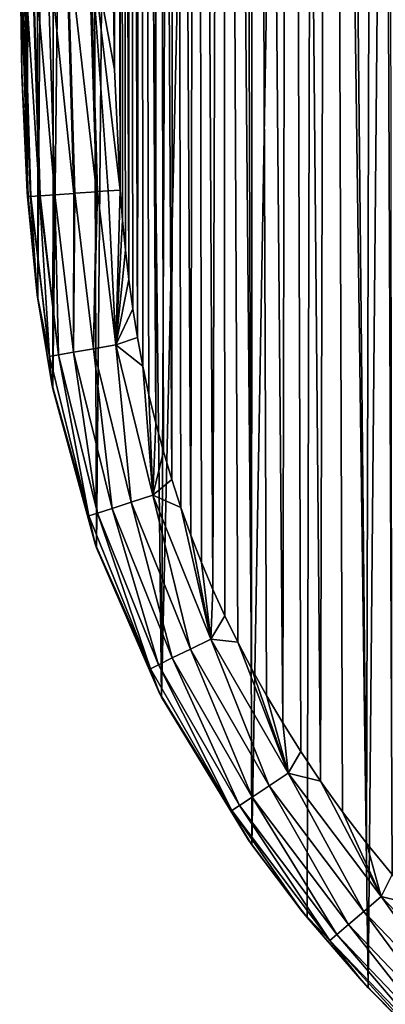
# Model space of a CAD drawing. Header units: metres. Extents: x -26 to 26, y -147 to 24.
# Tile 203 of 254: x -25.61 to -21.67, y -22.6 to -12. Entities that reach past the tile are written whole.
import ezdxf

# ---------------------------------------------------------------- set-up
doc = ezdxf.new("R2010")
doc.units = ezdxf.units.M
doc.layers.add('solid_12_411_052_XXX', color=7, linetype='CONTINUOUS')

msp = doc.modelspace()

# ---------------------------------------------------------------- linework, layer by layer
at = {"layer": 'solid_12_411_052_XXX'}
for points in [[(-21.85857, -22.421238, 3.65), (-22.415087, 19.138008, 3.65), (-21.469271, 20.174629, 3.65)], [(-21.151224, -23.133175, 3.65), (-21.85857, -22.421238, 3.65), (-21.469271, 20.174629, 3.65)], [(-23.11121, -20.881933, 3.65), (-23.240892, 18.045832, 3.65), (-22.415087, 19.138008, 3.65)], [(-22.516336, -21.665003, 3.65), (-23.11121, -20.881933, 3.65), (-22.415087, 19.138008, 3.65)], [(-21.85857, -22.421238, 3.65), (-22.516336, -21.665003, 3.65), (-22.415087, 19.138008, 3.65)], [(-21.876024, -20.865044, 8.65), (-21.770681, 18.34635, 8.65), (-22.267822, 17.692759, 8.65)], [(-21.601269, -21.20232, 8.65), (-21.770681, 18.34635, 8.65), (-21.876024, -20.865044, 8.65)], [(-21.629984, -1.302863, 8.65), (-21.770681, 18.34635, 8.65), (-21.601269, -21.20232, 8.65)], [(-24.083891, -19.292845, 3.65), (-23.927036, 16.934908, 3.65), (-23.240892, 18.045832, 3.65)], [(-23.11121, -20.881933, 3.65), (-24.083891, -19.292845, 3.65), (-23.240892, 18.045832, 3.65)], [(-22.371046, -20.196165, 8.65), (-22.267822, 17.692759, 8.65), (-22.706081, 17.038433, 8.65)], [(-22.134172, -20.526283, 8.65), (-22.267822, 17.692759, 8.65), (-22.371046, -20.196165, 8.65)], [(-21.876024, -20.865044, 8.65), (-22.267822, 17.692759, 8.65), (-22.134172, -20.526283, 8.65)], [(-22.779903, -19.568846, 8.65), (-22.706081, 17.038433, 8.65), (-23.089417, 16.38306, 8.65)], [(-22.585302, -19.876635, 8.65), (-22.706081, 17.038433, 8.65), (-22.779903, -19.568846, 8.65)], [(-22.371046, -20.196165, 8.65), (-22.706081, 17.038433, 8.65), (-22.585302, -19.876635, 8.65)], [(-24.083891, -19.292845, 3.65), (-24.476763, 15.818146, 3.65), (-23.927036, 16.934908, 3.65)], [(-23.115885, -18.984316, 8.65), (-23.089417, 16.38306, 8.65), (-23.422997, 15.72227, 8.65)], [(-22.954742, -19.273438, 8.65), (-23.089417, 16.38306, 8.65), (-23.115885, -18.984316, 8.65)], [(-22.779903, -19.568846, 8.65), (-23.089417, 16.38306, 8.65), (-22.954742, -19.273438, 8.65)], [(-24.785063, -17.684021, 3.65), (-24.901772, 14.688045, 3.65), (-24.476763, 15.818146, 3.65)], [(-24.083891, -19.292845, 3.65), (-24.785063, -17.684021, 3.65), (-24.476763, 15.818146, 3.65)], [(-23.532164, -18.132889, 8.65), (-23.422997, 15.72227, 8.65), (-23.708036, 15.058648, 8.65)], [(-23.402357, -18.41748, 8.65), (-23.422997, 15.72227, 8.65), (-23.532164, -18.132889, 8.65)], [(-23.263615, -18.701237, 8.65), (-23.422997, 15.72227, 8.65), (-23.402357, -18.41748, 8.65)], [(-23.115885, -18.984316, 8.65), (-23.422997, 15.72227, 8.65), (-23.263615, -18.701237, 8.65)], [(-23.769854, -17.549068, 8.65), (-23.708036, 15.058648, 8.65), (-23.947044, 14.39078, 8.65)], [(-23.654732, -17.843279, 8.65), (-23.708036, 15.058648, 8.65), (-23.769854, -17.549068, 8.65)], [(-23.532164, -18.132889, 8.65), (-23.708036, 15.058648, 8.65), (-23.654732, -17.843279, 8.65)], [(-25.256615, -15.973536, 3.65), (-25.218943, 13.503429, 3.65), (-24.901772, 14.688045, 3.65)], [(-24.785063, -17.684021, 3.65), (-25.256615, -15.973536, 3.65), (-24.901772, 14.688045, 3.65)], [(-23.975317, -16.950857, 8.65), (-23.947044, 14.39078, 8.65), (-24.143694, 13.70827, 8.65)], [(-23.876703, -17.251553, 8.65), (-23.947044, 14.39078, 8.65), (-23.975317, -16.950857, 8.65)], [(-23.769854, -17.549068, 8.65), (-23.947044, 14.39078, 8.65), (-23.876703, -17.251553, 8.65)], [(-24.147175, -16.343504, 8.65), (-24.143694, 13.70827, 8.65), (-24.304865, 12.97934, 8.65)], [(-24.065454, -16.648172, 8.65), (-24.143694, 13.70827, 8.65), (-24.147175, -16.343504, 8.65)], [(-23.975317, -16.950857, 8.65), (-24.143694, 13.70827, 8.65), (-24.065454, -16.648172, 8.65)], [(-25.418842, -14.995312, 3.65), (-25.441782, 12.16235, 3.65), (-25.218943, 13.503429, 3.65)], [(-25.256615, -15.973536, 3.65), (-25.418842, -14.995312, 3.65), (-25.218943, 13.503429, 3.65)], [(-24.342802, -15.421193, 8.65), (-24.304865, 12.97934, 8.65), (-24.433424, 12.165717, 8.65)], [(-24.285425, -15.730236, 8.65), (-24.304865, 12.97934, 8.65), (-24.342802, -15.421193, 8.65)], [(-24.220406, -16.037617, 8.65), (-24.304865, 12.97934, 8.65), (-24.285425, -15.730236, 8.65)], [(-24.147175, -16.343504, 8.65), (-24.304865, 12.97934, 8.65), (-24.220406, -16.037617, 8.65)], [(-25.530901, -13.861007, 3.65), (-25.568733, 10.535963, 3.65), (-25.441782, 12.16235, 3.65)], [(-25.418842, -14.995312, 3.65), (-25.530901, -13.861007, 3.65), (-25.441782, 12.16235, 3.65)], [(-24.436239, -14.796191, 8.65), (-24.433424, 12.165717, 8.65), (-24.52725, 11.229654, 8.65)], [(-24.392832, -15.110084, 8.65), (-24.433424, 12.165717, 8.65), (-24.436239, -14.796191, 8.65)], [(-24.342802, -15.421193, 8.65), (-24.433424, 12.165717, 8.65), (-24.392832, -15.110084, 8.65)], [(-24.530567, -13.832766, 8.65), (-24.52725, 11.229654, 8.65), (-24.582853, 10.164179, 8.65)], [(-24.504827, -14.157879, 8.65), (-24.52725, 11.229654, 8.65), (-24.530567, -13.832766, 8.65)], [(-24.47331, -14.479113, 8.65), (-24.52725, 11.229654, 8.65), (-24.504827, -14.157879, 8.65)], [(-24.436239, -14.796191, 8.65), (-24.52725, 11.229654, 8.65), (-24.47331, -14.479113, 8.65)], [(-25.590448, -12.550871, 3.65), (-25.596973, 9.599133, 3.65), (-25.568733, 10.535963, 3.65)], [(-25.530901, -13.861007, 3.65), (-25.590448, -12.550871, 3.65), (-25.568733, 10.535963, 3.65)], [(-24.590542, -12.534222, 8.65), (-24.582853, 10.164179, 8.65), (-24.607052, 8.976851, 8.65)], [(-24.530567, -13.832766, 8.65), (-24.582853, 10.164179, 8.65), (-24.590542, -12.534222, 8.65)], [(-25.590448, -12.550871, 3.65), (-25.612797, -11.082104, 3.65), (-25.596973, 9.599133, 3.65)], [(-24.590542, -12.534222, 8.65), (-24.607052, 8.976851, 8.65), (-24.61282, -11.072181, 8.65)], [(-25.497789, -13.901825, 7.89437), (-25.58242, -11.081802, 7.894541), (-25.612797, -11.082104, 7.65)], [(-25.590448, -12.550871, 3.65), (-25.612797, -11.082104, 7.65), (-25.612797, -11.082104, 3.65)], [(-25.519707, -13.90339, 7.778572), (-25.612797, -11.082104, 7.65), (-25.589722, -12.592645, 7.65)], [(-25.590448, -12.550871, 3.65), (-25.589722, -12.592645, 7.65), (-25.612797, -11.082104, 7.65)], [(-25.519707, -13.90339, 7.778572), (-25.497789, -13.901825, 7.89437), (-25.612797, -11.082104, 7.65)], [(-25.494434, -13.901586, 7.907393), (-25.579096, -11.081769, 7.907402), (-25.58242, -11.081802, 7.894541)], [(-25.497789, -13.901825, 7.89437), (-25.494434, -13.901586, 7.907393), (-25.58242, -11.081802, 7.894541)], [(-25.400061, -13.894847, 8.13953), (-25.484478, -11.080831, 8.139554), (-25.579096, -11.081769, 7.907402)], [(-25.494434, -13.901586, 7.907393), (-25.400061, -13.894847, 8.13953), (-25.579096, -11.081769, 7.907402)], [(-25.393715, -13.894394, 8.15066), (-25.478119, -11.080768, 8.150677), (-25.484478, -11.080831, 8.139554)], [(-25.400061, -13.894847, 8.13953), (-25.393715, -13.894394, 8.15066), (-25.484478, -11.080831, 8.139554)], [(-25.235514, -13.883099, 8.357492), (-25.319504, -11.079193, 8.357522), (-25.478119, -11.080768, 8.150677)], [(-25.393715, -13.894394, 8.15066), (-25.235514, -13.883099, 8.357492), (-25.478119, -11.080768, 8.150677)], [(-25.029837, -13.868414, 8.515407), (-25.113308, -11.077147, 8.515427), (-25.319504, -11.079193, 8.357522)], [(-25.235514, -13.883099, 8.357492), (-25.029837, -13.868414, 8.515407), (-25.319504, -11.079193, 8.357522)], [(-25.017923, -13.867563, 8.522224), (-25.101351, -11.077028, 8.52225), (-25.113308, -11.077147, 8.515427)], [(-25.029837, -13.868414, 8.515407), (-25.017923, -13.867563, 8.522224), (-25.113308, -11.077147, 8.515427)], [(-24.786963, -13.851072, 8.616397), (-24.86982, -11.074731, 8.616407), (-25.101351, -11.077028, 8.52225)], [(-25.017923, -13.867563, 8.522224), (-24.786963, -13.851072, 8.616397), (-25.101351, -11.077028, 8.52225)], [(-24.773344, -13.850101, 8.619914), (-24.856316, -11.074596, 8.619887), (-24.86982, -11.074731, 8.616407)], [(-24.786963, -13.851072, 8.616397), (-24.773344, -13.850101, 8.619914), (-24.86982, -11.074731, 8.616407)], [(-24.590542, -12.534222, 8.65), (-24.61282, -11.072181, 8.65), (-24.856316, -11.074596, 8.619887)], [(-24.530567, -13.832766, 8.65), (-24.590542, -12.534222, 8.65), (-24.856316, -11.074596, 8.619887)], [(-24.658646, -13.84191, 8.641662), (-24.530567, -13.832766, 8.65), (-24.856316, -11.074596, 8.619887)], [(-24.773344, -13.850101, 8.619914), (-24.658646, -13.84191, 8.641662), (-24.856316, -11.074596, 8.619887)], [(-25.530901, -13.861007, 3.65), (-25.589722, -12.592645, 7.65), (-25.590448, -12.550871, 3.65)], [(-25.519707, -13.90339, 7.778572), (-25.589722, -12.592645, 7.65), (-25.528049, -13.903985, 7.65)], [(-25.530901, -13.861007, 3.65), (-25.528049, -13.903985, 7.65), (-25.589722, -12.592645, 7.65)], [(-25.418842, -14.995312, 3.65), (-25.528049, -13.903985, 7.65), (-25.530901, -13.861007, 3.65)], [(-25.19512, -15.607766, 8.139206), (-25.235514, -13.883099, 8.357492), (-25.393715, -13.894394, 8.15066)], [(-25.032473, -15.579131, 8.357498), (-25.029837, -13.868414, 8.515407), (-25.235514, -13.883099, 8.357492)], [(-25.032473, -15.579131, 8.357498), (-25.235514, -13.883099, 8.357492), (-25.19512, -15.607766, 8.139206)], [(-25.032473, -15.579131, 8.357498), (-25.017923, -13.867563, 8.522224), (-25.029837, -13.868414, 8.515407)], [(-24.817329, -15.541253, 8.522403), (-25.017923, -13.867563, 8.522224), (-25.032473, -15.579131, 8.357498)], [(-24.817329, -15.541253, 8.522403), (-24.786963, -13.851072, 8.616397), (-25.017923, -13.867563, 8.522224)], [(-24.817329, -15.541253, 8.522403), (-24.773344, -13.850101, 8.619914), (-24.786963, -13.851072, 8.616397)], [(-24.576002, -15.498766, 8.619954), (-24.773344, -13.850101, 8.619914), (-24.817329, -15.541253, 8.522403)], [(-24.576002, -15.498766, 8.619954), (-24.658646, -13.84191, 8.641662), (-24.773344, -13.850101, 8.619914)], [(-24.576002, -15.498766, 8.619954), (-24.530567, -13.832766, 8.65), (-24.658646, -13.84191, 8.641662)], [(-24.504827, -14.157879, 8.65), (-24.530567, -13.832766, 8.65), (-24.576002, -15.498766, 8.619954)], [(-25.423321, -14.960846, 7.65), (-25.519707, -13.90339, 7.778572), (-25.528049, -13.903985, 7.65)], [(-25.418842, -14.995312, 3.65), (-25.423321, -14.960846, 7.65), (-25.528049, -13.903985, 7.65)], [(-25.423321, -14.960846, 7.65), (-25.497789, -13.901825, 7.89437), (-25.519707, -13.90339, 7.778572)], [(-25.29147, -15.624729, 7.89421), (-25.494434, -13.901586, 7.907393), (-25.497789, -13.901825, 7.89437)], [(-25.423321, -14.960846, 7.65), (-25.29147, -15.624729, 7.89421), (-25.497789, -13.901825, 7.89437)], [(-25.29147, -15.624729, 7.89421), (-25.400061, -13.894847, 8.13953), (-25.494434, -13.901586, 7.907393)], [(-25.19512, -15.607766, 8.139206), (-25.393715, -13.894394, 8.15066), (-25.400061, -13.894847, 8.13953)], [(-25.19512, -15.607766, 8.139206), (-25.400061, -13.894847, 8.13953), (-25.29147, -15.624729, 7.89421)], [(-24.47331, -14.479113, 8.65), (-24.504827, -14.157879, 8.65), (-24.576002, -15.498766, 8.619954)], [(-24.436239, -14.796191, 8.65), (-24.47331, -14.479113, 8.65), (-24.576002, -15.498766, 8.619954)], [(-24.392832, -15.110084, 8.65), (-24.436239, -14.796191, 8.65), (-24.576002, -15.498766, 8.619954)], [(-25.423321, -14.960846, 7.65), (-25.267035, -15.920781, 7.65), (-25.29147, -15.624729, 7.89421)], [(-25.418842, -14.995312, 3.65), (-25.267035, -15.920781, 7.65), (-25.423321, -14.960846, 7.65)], [(-25.256615, -15.973536, 3.65), (-25.267035, -15.920781, 7.65), (-25.418842, -14.995312, 3.65)], [(-24.342802, -15.421193, 8.65), (-24.392832, -15.110084, 8.65), (-24.576002, -15.498766, 8.619954)], [(-24.285425, -15.730236, 8.65), (-24.342802, -15.421193, 8.65), (-24.576002, -15.498766, 8.619954)], [(-25.032473, -15.579131, 8.357498), (-25.19512, -15.607766, 8.139206), (-24.775578, -17.311399, 8.139206)], [(-24.817329, -15.541253, 8.522403), (-25.032473, -15.579131, 8.357498), (-24.618389, -17.260756, 8.357498)], [(-24.618389, -17.260756, 8.357498), (-25.032473, -15.579131, 8.357498), (-24.775578, -17.311399, 8.139206)], [(-24.576002, -15.498766, 8.619954), (-24.817329, -15.541253, 8.522403), (-24.410467, -17.193764, 8.522403)], [(-24.410467, -17.193764, 8.522403), (-24.817329, -15.541253, 8.522403), (-24.618389, -17.260756, 8.357498)], [(-24.177242, -17.11862, 8.619954), (-24.576002, -15.498766, 8.619954), (-24.410467, -17.193764, 8.522403)], [(-24.285425, -15.730236, 8.65), (-24.576002, -15.498766, 8.619954), (-24.177242, -17.11862, 8.619954)], [(-25.19512, -15.607766, 8.139206), (-25.29147, -15.624729, 7.89421), (-24.868692, -17.341402, 7.89421)], [(-25.267035, -15.920781, 7.65), (-24.868692, -17.341402, 7.89421), (-25.29147, -15.624729, 7.89421)], [(-24.775578, -17.311399, 8.139206), (-25.19512, -15.607766, 8.139206), (-24.868692, -17.341402, 7.89421)], [(-24.220406, -16.037617, 8.65), (-24.285425, -15.730236, 8.65), (-24.177242, -17.11862, 8.619954)], [(-25.267035, -15.920781, 7.65), (-24.80027, -17.64068, 7.65), (-24.868692, -17.341402, 7.89421)], [(-25.256615, -15.973536, 3.65), (-24.80027, -17.64068, 7.65), (-25.267035, -15.920781, 7.65)], [(-24.785063, -17.684021, 3.65), (-24.80027, -17.64068, 7.65), (-25.256615, -15.973536, 3.65)], [(-24.147175, -16.343504, 8.65), (-24.220406, -16.037617, 8.65), (-24.177242, -17.11862, 8.619954)], [(-24.065454, -16.648172, 8.65), (-24.147175, -16.343504, 8.65), (-24.177242, -17.11862, 8.619954)], [(-23.975317, -16.950857, 8.65), (-24.065454, -16.648172, 8.65), (-24.177242, -17.11862, 8.619954)], [(-23.876703, -17.251553, 8.65), (-23.975317, -16.950857, 8.65), (-24.177242, -17.11862, 8.619954)], [(-24.177242, -17.11862, 8.619954), (-24.410467, -17.193764, 8.522403), (-23.772516, -18.774296, 8.522403)], [(-23.552366, -18.666674, 8.619954), (-24.177242, -17.11862, 8.619954), (-23.772516, -18.774296, 8.522403)], [(-23.876703, -17.251553, 8.65), (-24.177242, -17.11862, 8.619954), (-23.552366, -18.666674, 8.619954)], [(-24.618389, -17.260756, 8.357498), (-24.775578, -17.311399, 8.139206), (-24.117159, -18.942776, 8.139206)], [(-24.410467, -17.193764, 8.522403), (-24.618389, -17.260756, 8.357498), (-23.968782, -18.870241, 8.357498)], [(-23.968782, -18.870241, 8.357498), (-24.618389, -17.260756, 8.357498), (-24.117159, -18.942776, 8.139206)], [(-23.772516, -18.774296, 8.522403), (-24.410467, -17.193764, 8.522403), (-23.968782, -18.870241, 8.357498)], [(-23.769854, -17.549068, 8.65), (-23.876703, -17.251553, 8.65), (-23.552366, -18.666674, 8.619954)], [(-24.775578, -17.311399, 8.139206), (-24.868692, -17.341402, 7.89421), (-24.205055, -18.985743, 7.89421)], [(-24.80027, -17.64068, 7.65), (-24.205055, -18.985743, 7.89421), (-24.868692, -17.341402, 7.89421)], [(-24.117159, -18.942776, 8.139206), (-24.775578, -17.311399, 8.139206), (-24.205055, -18.985743, 7.89421)], [(-23.654732, -17.843279, 8.65), (-23.769854, -17.549068, 8.65), (-23.552366, -18.666674, 8.619954)], [(-24.80027, -17.64068, 7.65), (-24.109671, -19.243114, 7.65), (-24.205055, -18.985743, 7.89421)], [(-24.785063, -17.684021, 3.65), (-24.109671, -19.243114, 7.65), (-24.80027, -17.64068, 7.65)], [(-24.083891, -19.292845, 3.65), (-24.109671, -19.243114, 7.65), (-24.785063, -17.684021, 3.65)], [(-23.532164, -18.132889, 8.65), (-23.654732, -17.843279, 8.65), (-23.552366, -18.666674, 8.619954)], [(-23.402357, -18.41748, 8.65), (-23.532164, -18.132889, 8.65), (-23.552366, -18.666674, 8.619954)], [(-23.263615, -18.701237, 8.65), (-23.402357, -18.41748, 8.65), (-23.552366, -18.666674, 8.619954)], [(-23.552366, -18.666674, 8.619954), (-23.772516, -18.774296, 8.522403), (-22.925962, -20.24752, 8.522403)], [(-22.721825, -20.111965, 8.619954), (-23.552366, -18.666674, 8.619954), (-22.925962, -20.24752, 8.522403)], [(-23.263615, -18.701237, 8.65), (-23.552366, -18.666674, 8.619954), (-22.721825, -20.111965, 8.619954)], [(-23.115885, -18.984316, 8.65), (-23.263615, -18.701237, 8.65), (-22.721825, -20.111965, 8.619954)], [(-23.772516, -18.774296, 8.522403), (-23.968782, -18.870241, 8.357498), (-23.10795, -20.368368, 8.357498)], [(-22.925962, -20.24752, 8.522403), (-23.772516, -18.774296, 8.522403), (-23.10795, -20.368368, 8.357498)], [(-24.117159, -18.942776, 8.139206), (-24.205055, -18.985743, 7.89421), (-23.327034, -20.513851, 7.89421)], [(-23.968782, -18.870241, 8.357498), (-24.117159, -18.942776, 8.139206), (-23.245533, -20.45973, 8.139206)], [(-23.245533, -20.45973, 8.139206), (-24.117159, -18.942776, 8.139206), (-23.327034, -20.513851, 7.89421)], [(-23.10795, -20.368368, 8.357498), (-23.968782, -18.870241, 8.357498), (-23.245533, -20.45973, 8.139206)], [(-24.109671, -19.243114, 7.65), (-23.327034, -20.513851, 7.89421), (-24.205055, -18.985743, 7.89421)], [(-22.954742, -19.273438, 8.65), (-23.115885, -18.984316, 8.65), (-22.721825, -20.111965, 8.619954)], [(-24.109671, -19.243114, 7.65), (-23.152138, -20.823944, 7.65), (-23.327034, -20.513851, 7.89421)], [(-24.083891, -19.292845, 3.65), (-23.152138, -20.823944, 7.65), (-24.109671, -19.243114, 7.65)], [(-22.779903, -19.568846, 8.65), (-22.954742, -19.273438, 8.65), (-22.721825, -20.111965, 8.619954)], [(-23.11121, -20.881933, 3.65), (-23.152138, -20.823944, 7.65), (-24.083891, -19.292845, 3.65)], [(-22.585302, -19.876635, 8.65), (-22.779903, -19.568846, 8.65), (-22.721825, -20.111965, 8.619954)], [(-22.371046, -20.196165, 8.65), (-22.585302, -19.876635, 8.65), (-22.721825, -20.111965, 8.619954)], [(-22.721825, -20.111965, 8.619954), (-22.925962, -20.24752, 8.522403), (-21.905415, -21.599024, 8.522403)], [(-21.718939, -21.440056, 8.619954), (-22.721825, -20.111965, 8.619954), (-21.905415, -21.599024, 8.522403)], [(-22.371046, -20.196165, 8.65), (-22.721825, -20.111965, 8.619954), (-21.718939, -21.440056, 8.619954)], [(-22.134172, -20.526283, 8.65), (-22.371046, -20.196165, 8.65), (-21.718939, -21.440056, 8.619954)], [(-22.925962, -20.24752, 8.522403), (-23.10795, -20.368368, 8.357498), (-22.071659, -21.740742, 8.357498)], [(-21.905415, -21.599024, 8.522403), (-22.925962, -20.24752, 8.522403), (-22.071659, -21.740742, 8.357498)], [(-23.10795, -20.368368, 8.357498), (-23.245533, -20.45973, 8.139206), (-22.19734, -21.847881, 8.139206)], [(-22.071659, -21.740742, 8.357498), (-23.10795, -20.368368, 8.357498), (-22.19734, -21.847881, 8.139206)], [(-23.245533, -20.45973, 8.139206), (-23.327034, -20.513851, 7.89421), (-22.271791, -21.91135, 7.89421)], [(-22.569454, -21.599346, 7.65), (-22.271791, -21.91135, 7.89421), (-23.327034, -20.513851, 7.89421)], [(-23.152138, -20.823944, 7.65), (-22.569454, -21.599346, 7.65), (-23.327034, -20.513851, 7.89421)], [(-22.19734, -21.847881, 8.139206), (-23.245533, -20.45973, 8.139206), (-22.271791, -21.91135, 7.89421)], [(-21.876024, -20.865044, 8.65), (-22.134172, -20.526283, 8.65), (-21.718939, -21.440056, 8.619954)], [(-23.11121, -20.881933, 3.65), (-22.569454, -21.599346, 7.65), (-23.152138, -20.823944, 7.65)], [(-21.601269, -21.20232, 8.65), (-21.876024, -20.865044, 8.65), (-21.718939, -21.440056, 8.619954)], [(-22.516336, -21.665003, 3.65), (-22.569454, -21.599346, 7.65), (-23.11121, -20.881933, 3.65)], [(-21.311096, -21.537235, 8.65), (-21.601269, -21.20232, 8.65), (-21.718939, -21.440056, 8.619954)], [(-21.718939, -21.440056, 8.619954), (-21.905415, -21.599024, 8.522403), (-20.735844, -22.820932, 8.522403)], [(-20.568869, -22.641569, 8.619954), (-21.718939, -21.440056, 8.619954), (-20.735844, -22.820932, 8.522403)], [(-21.311096, -21.537235, 8.65), (-21.718939, -21.440056, 8.619954), (-20.568869, -22.641569, 8.619954)], [(-22.569454, -21.599346, 7.65), (-21.924183, -22.350283, 7.65), (-22.271791, -21.91135, 7.89421)], [(-22.516336, -21.665003, 3.65), (-21.924183, -22.350283, 7.65), (-22.569454, -21.599346, 7.65)], [(-21.905415, -21.599024, 8.522403), (-22.071659, -21.740742, 8.357498), (-20.884701, -22.980835, 8.357498)], [(-20.735844, -22.820932, 8.522403), (-21.905415, -21.599024, 8.522403), (-20.884701, -22.980835, 8.357498)], [(-21.85857, -22.421238, 3.65), (-21.924183, -22.350283, 7.65), (-22.516336, -21.665003, 3.65)], [(-22.071659, -21.740742, 8.357498), (-22.19734, -21.847881, 8.139206), (-20.997238, -23.101721, 8.139206)], [(-20.884701, -22.980835, 8.357498), (-22.071659, -21.740742, 8.357498), (-20.997238, -23.101721, 8.139206)], [(-22.19734, -21.847881, 8.139206), (-22.271791, -21.91135, 7.89421), (-21.063904, -23.173332, 7.89421)], [(-21.225456, -23.06284, 7.65), (-21.063904, -23.173332, 7.89421), (-22.271791, -21.91135, 7.89421)], [(-21.924183, -22.350283, 7.65), (-21.225456, -23.06284, 7.65), (-22.271791, -21.91135, 7.89421)], [(-20.997238, -23.101721, 8.139206), (-22.19734, -21.847881, 8.139206), (-21.063904, -23.173332, 7.89421)], [(-21.85857, -22.421238, 3.65), (-21.225456, -23.06284, 7.65), (-21.924183, -22.350283, 7.65)], [(-21.151224, -23.133175, 3.65), (-21.225456, -23.06284, 7.65), (-21.85857, -22.421238, 3.65)]]:
    msp.add_3dface(points, dxfattribs=at)

doc.saveas('drawing.dxf')
